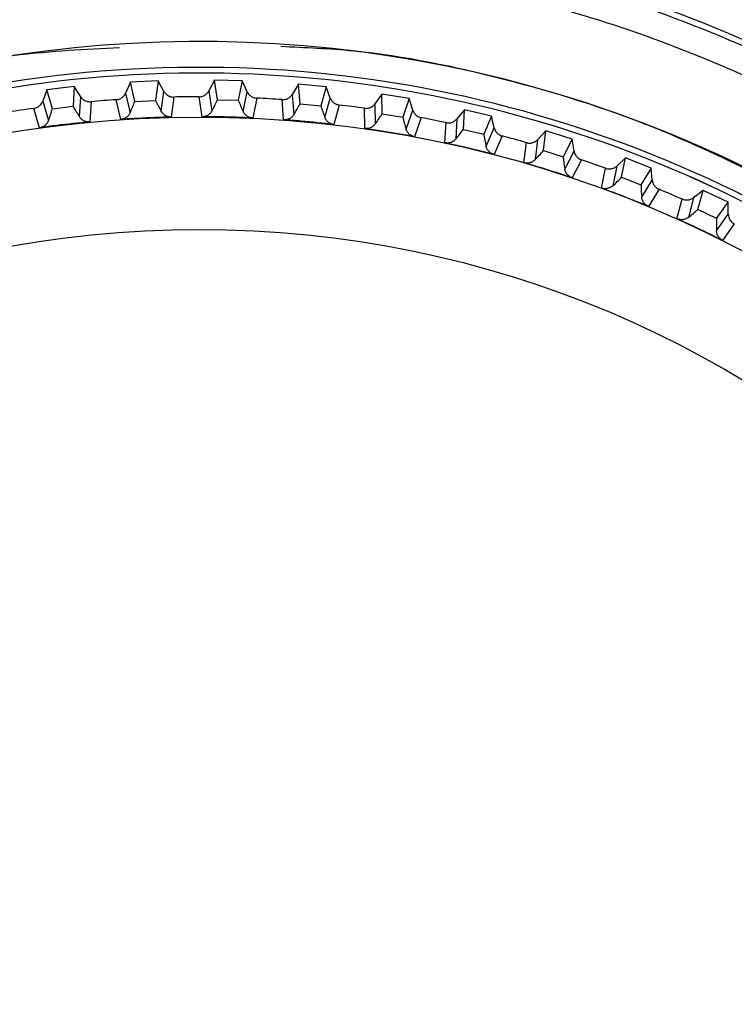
# Model space of a CAD drawing. Header units: millimetres. Extents: x -108 to 42, y 0 to 140.
# Tile 9 of 17: x -88 to -75, y 79 to 97. Entities that reach past the tile are written whole.
import ezdxf

# ---------------------------------------------------------------- set-up
doc = ezdxf.new("R2010")
doc.units = ezdxf.units.MM

msp = doc.modelspace()

# ---------------------------------------------------------------- linework, layer by layer
at = {"color": 7, "linetype": 'Continuous', "lineweight": 25}
for p, q in [((-87.266, 95.584), (-87.763, 95.526)), ((-87.266, 95.584), (-87.287, 95.228)), ((-87.148, 95.402), (-87.266, 95.584)), ((-86.248, 95.667), (-86.335, 95.467)), ((-85.748, 95.689), (-86.248, 95.667)), ((-86.17, 95.318), (-86.248, 95.667)), ((-85.748, 95.689), (-85.793, 95.336)), ((-85.643, 95.499), (-85.748, 95.689)), ((-84.726, 95.701), (-84.827, 95.508)), ((-84.673, 95.348), (-84.726, 95.701)), ((-84.226, 95.689), (-84.726, 95.701)), ((-84.226, 95.689), (-84.296, 95.339)), ((-84.135, 95.491), (-84.226, 95.689)), ((-83.206, 95.628), (-83.32, 95.443)), ((-83.178, 95.273), (-83.206, 95.628)), ((-82.708, 95.581), (-83.206, 95.628)), ((-82.708, 95.581), (-82.803, 95.237)), ((-82.631, 95.378), (-82.708, 95.581)), ((-87.763, 95.526), (-87.836, 95.322)), ((-87.661, 95.185), (-87.763, 95.526)), ((-87.17, 95.037), (-87.148, 95.402)), ((-86.335, 95.467), (-86.255, 95.111)), ((-85.69, 95.137), (-85.643, 95.499)), ((-84.949, 95.039), (-85.004, 95.401)), ((-84.827, 95.508), (-84.772, 95.147)), ((-84.207, 95.133), (-84.135, 95.491)), ((-83.32, 95.443), (-83.29, 95.079)), ((-81.695, 95.45), (-81.822, 95.274)), ((-81.691, 95.094), (-81.695, 95.45)), ((-81.202, 95.369), (-81.695, 95.45)), ((-87.836, 95.322), (-87.731, 94.972)), ((-87.661, 95.185), (-87.287, 95.228)), ((-86.962, 95.311), (-86.983, 94.946)), ((-86.424, 94.991), (-86.504, 95.348)), ((-86.17, 95.318), (-85.793, 95.336)), ((-85.464, 95.396), (-85.511, 95.033)), ((-84.673, 95.348), (-84.296, 95.339)), ((-83.963, 95.376), (-84.035, 95.017)), ((-83.475, 94.984), (-83.504, 95.349)), ((-83.178, 95.273), (-82.803, 95.237)), ((-82.728, 95.026), (-82.631, 95.378)), ((-82.468, 95.251), (-82.565, 94.899)), ((-81.822, 95.274), (-81.817, 94.909)), ((-81.202, 95.369), (-81.32, 95.032)), ((-81.138, 95.161), (-81.202, 95.369)), ((-87.892, 94.841), (-87.996, 95.191)), ((-82.008, 94.827), (-82.012, 95.192)), ((-81.691, 95.094), (-81.32, 95.032)), ((-81.26, 94.817), (-81.138, 95.161)), ((-80.2, 95.167), (-80.339, 95)), ((-80.221, 94.811), (-80.2, 95.167)), ((-79.713, 95.052), (-80.2, 95.167)), ((-79.713, 95.052), (-79.854, 94.724)), ((-79.665, 94.84), (-79.713, 95.052)), ((-80.984, 95.023), (-81.106, 94.678)), ((-80.556, 94.567), (-80.534, 94.932)), ((-80.339, 95), (-80.36, 94.635)), ((-80.221, 94.811), (-79.854, 94.724)), ((-79.81, 94.505), (-79.665, 94.84)), ((-79.521, 94.691), (-79.666, 94.355)), ((-78.728, 94.781), (-78.878, 94.623)), ((-78.774, 94.427), (-78.728, 94.781)), ((-78.251, 94.631), (-78.728, 94.781)), ((-79.125, 94.207), (-79.078, 94.569)), ((-78.878, 94.623), (-78.925, 94.261)), ((-78.251, 94.631), (-78.414, 94.314)), ((-78.217, 94.416), (-78.251, 94.631)), ((-78.774, 94.427), (-78.414, 94.314)), ((-78.385, 94.092), (-78.217, 94.416)), ((-78.084, 94.258), (-78.252, 93.933)), ((-77.287, 94.292), (-77.447, 94.146)), ((-77.358, 93.943), (-77.287, 94.292)), ((-76.821, 94.11), (-77.287, 94.292)), ((-77.723, 93.747), (-77.651, 94.106)), ((-77.447, 94.146), (-77.519, 93.788)), ((-76.821, 94.11), (-77.007, 93.805)), ((-76.803, 93.893), (-76.821, 94.11)), ((-77.358, 93.943), (-77.007, 93.805)), ((-76.993, 93.582), (-76.803, 93.893)), ((-76.681, 93.726), (-76.871, 93.414)), ((-75.883, 93.705), (-76.054, 93.57)), ((-75.978, 93.361), (-75.883, 93.705)), ((-75.431, 93.49), (-75.883, 93.705)), ((-76.356, 93.191), (-76.259, 93.544)), ((-76.054, 93.57), (-76.15, 93.217)), ((-75.638, 93.199), (-75.431, 93.49)), ((-75.428, 93.273), (-75.431, 93.49)), ((-75.638, 93.199), (-75.978, 93.361)), ((-75.64, 92.975), (-75.428, 93.273)), ((-75.318, 93.097), (-75.53, 92.799))]:
    msp.add_line(p, q, dxfattribs=at)
for radius in [21.133, 19.098]:
    msp.add_circle((-85, 73.901), radius, dxfattribs=at)
for centre, radius, start, end in [((-85, 73.901), 24.59, 30.9666, 97.063), ((-85, 73.901), 22.5, 52.5473, 139), ((-85, 73.901), 22.033, 47.3704, 139), ((-85, 73.901), 21.929, 48.6514, 139), ((-85, 73.901), 21.5, 90.0112, 91.2357), ((-84.842, 96.591), 2.799, 209.1489, 213.7309), ((-85, 73.901), 21.5, 94.0112, 95.2357), ((-88.802, 96.271), 2.799, 335.516, 340.098), ((-83.26, 96.525), 2.799, 205.1489, 209.7309), ((-87.232, 96.482), 2.799, 331.516, 336.098), ((-81.686, 96.349), 2.799, 201.1489, 205.7309), ((-85, 73.901), 21.5, 86.0112, 87.2357), ((-85.651, 96.583), 2.799, 327.516, 332.098), ((-80.128, 96.063), 2.799, 197.1489, 201.7309), ((-85, 73.901), 21.5, 82.0112, 83.2357), ((-85, 73.901), 21.5, 98.0112, 99.2357), ((-90.353, 95.952), 2.799, 339.516, 344.098), ((-84.068, 96.573), 2.799, 323.516, 328.098), ((-78.594, 95.669), 2.799, 193.1489, 197.7309), ((-85, 73.901), 21.5, 78.0112, 79.2357), ((-82.488, 96.453), 2.799, 319.516, 324.098), ((-77.091, 95.169), 2.799, 189.1489, 193.7309), ((-85, 73.901), 21.5, 74.0112, 75.2357), ((-80.921, 96.222), 2.799, 315.516, 320.098), ((-75.627, 94.566), 2.799, 185.1489, 189.7309), ((-85, 73.901), 21.5, 70.0112, 71.2357), ((-79.374, 95.884), 2.799, 311.516, 316.098), ((-74.208, 93.861), 2.799, 181.1489, 185.7309), ((-85, 73.901), 21.5, 66.0112, 67.2357), ((-77.855, 95.438), 2.799, 307.516, 312.098), ((-72.842, 93.06), 2.799, 177.1489, 181.7309)]:
    msp.add_arc(centre, radius, start, end, dxfattribs=at)
at = {"color": 8, "linetype": 'Continuous', "lineweight": 25}
msp.add_arc((-85, 73.901), 21.929, 48.6534, 139, dxfattribs=at)
at = {"color": 7, "linetype": 'Continuous', "lineweight": 25}
for points, knots in [([(-67.259, 91.642), (-67.38, 91.762), (-67.623, 92.002), (-67.997, 92.353), (-68.377, 92.696), (-68.764, 93.031), (-69.158, 93.359), (-69.558, 93.678), (-69.965, 93.989), (-70.378, 94.292), (-70.798, 94.586), (-71.223, 94.872), (-71.654, 95.149), (-72.09, 95.417), (-72.532, 95.676), (-72.979, 95.926), (-73.431, 96.167), (-73.888, 96.398), (-74.35, 96.62), (-74.816, 96.833), (-75.286, 97.036), (-75.76, 97.23), (-76.239, 97.413), (-77.007, 97.691), (-78.077, 98.031), (-79.459, 98.386), (-80.859, 98.661), (-82.262, 98.854), (-83.452, 98.951), (-84.378, 98.987), (-85.15, 98.995), (-85.977, 98.978), (-86.903, 98.926), (-87.518, 98.863), (-87.825, 98.831)], [0, 0, 0, 0, 0.0227281, 0.0454562, 0.0681843, 0.0909124, 0.1136405, 0.1363686, 0.1590967, 0.1818248, 0.2045529, 0.227281, 0.2500091, 0.2727372, 0.2954653, 0.3181934, 0.3409215, 0.3636496, 0.3863777, 0.4091058, 0.4318339, 0.454562, 0.4772901, 0.5000182, 0.5633255, 0.626628, 0.6899189, 0.7531929, 0.8149946, 0.8487431, 0.8766062, 0.9177396, 0.9588709, 1, 1, 1, 1]), ([(-88.058, 98.195), (-87.892, 98.215), (-87.561, 98.254), (-87.062, 98.301), (-86.564, 98.339), (-86.065, 98.365), (-85.566, 98.382), (-85.067, 98.389), (-84.567, 98.385), (-84.068, 98.371), (-83.568, 98.346), (-83.069, 98.312), (-81.799, 98.198), (-79.77, 97.878), (-77.047, 97.116), (-74.427, 96.048), (-72.507, 94.989), (-71.207, 94.139), (-70.459, 93.609), (-69.732, 93.052), (-69.027, 92.467), (-68.342, 91.857), (-67.905, 91.429), (-67.686, 91.215)], [0, 0, 0, 0, 0.022502, 0.044962, 0.067391, 0.089796, 0.112188, 0.134577, 0.15697, 0.179379, 0.201812, 0.224278, 0.246788, 0.373373, 0.500005, 0.62659, 0.753222, 0.794442, 0.835548, 0.876599, 0.917653, 0.958767, 1, 1, 1, 1]), ([(-68.029, 90.871), (-68.14, 90.981), (-68.362, 91.2), (-68.702, 91.52), (-69.047, 91.834), (-69.398, 92.14), (-69.756, 92.44), (-70.118, 92.732), (-70.487, 93.018), (-70.861, 93.296), (-71.242, 93.568), (-72.153, 94.192), (-73.647, 95.091), (-75.8, 96.11), (-78.043, 96.912), (-79.888, 97.371), (-81.281, 97.617), (-82.206, 97.744), (-83.134, 97.834), (-84.066, 97.89), (-84.688, 97.897), (-85, 97.901)], [0, 0, 0, 0, 0.0248132, 0.04959, 0.0743398, 0.0990719, 0.1237957, 0.1485206, 0.173256, 0.1980113, 0.2227958, 0.247619, 0.3737844, 0.5000057, 0.6261707, 0.7523924, 0.80198, 0.8514594, 0.9009057, 0.9503942, 1, 1, 1, 1]), ([(-102.101, 88.481), (-101.457, 89.199), (-100.074, 90.738), (-97.54, 92.67), (-94.657, 94.319), (-91.554, 95.495), (-88.789, 96.175), (-87.065, 96.263), (-86.445, 96.294)], [0, 0, 0, 0, 0.160473, 0.344487, 0.528501, 0.712514, 0.896528, 1, 1, 1, 1]), ([(-74.269, 93.677), (-75.104, 94.093), (-76.774, 94.925), (-79.453, 95.75), (-81.716, 96.228), (-83.086, 96.289), (-83.525, 96.309)], [0, 0, 0, 0, 0.288086, 0.576173, 0.864259, 1, 1, 1, 1]), ([(-87.148, 95.402), (-87.142, 95.392), (-87.135, 95.384), (-87.128, 95.375), (-87.12, 95.367), (-87.112, 95.36), (-87.103, 95.353), (-87.095, 95.346), (-87.085, 95.34), (-87.076, 95.335), (-87.066, 95.329), (-87.056, 95.325), (-87.045, 95.321), (-87.04, 95.319), (-87.035, 95.318), (-87.029, 95.316), (-87.019, 95.314), (-87.007, 95.312), (-86.996, 95.311), (-86.985, 95.31), (-86.973, 95.31), (-86.962, 95.311)], [0, 0, 0, 0, 0.0000332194, 0.0000332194, 0.0000332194, 0.0000664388, 0.0000664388, 0.0000664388, 0.0000996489, 0.0000996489, 0.0000996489, 0.000132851, 0.000132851, 0.000132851, 0.0001493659, 0.0001493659, 0.0001493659, 0.0001828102, 0.0001828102, 0.0001828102, 0.0002172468, 0.0002172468, 0.0002172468, 0.0002172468]), ([(-86.504, 95.348), (-86.493, 95.349), (-86.482, 95.351), (-86.471, 95.353), (-86.46, 95.356), (-86.45, 95.359), (-86.44, 95.364), (-86.429, 95.368), (-86.42, 95.373), (-86.41, 95.379), (-86.401, 95.385), (-86.392, 95.392), (-86.384, 95.399), (-86.38, 95.403), (-86.376, 95.407), (-86.372, 95.411), (-86.364, 95.419), (-86.357, 95.428), (-86.351, 95.437), (-86.345, 95.447), (-86.339, 95.457), (-86.335, 95.467)], [0, 0, 0, 0, 0.0000331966, 0.0000331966, 0.0000331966, 0.0000663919, 0.0000663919, 0.0000663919, 0.0000995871, 0.0000995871, 0.0000995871, 0.0001327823, 0.0001327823, 0.0001327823, 0.0001492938, 0.0001492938, 0.0001492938, 0.0001827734, 0.0001827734, 0.0001827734, 0.0002172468, 0.0002172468, 0.0002172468, 0.0002172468]), ([(-85.643, 95.499), (-85.638, 95.489), (-85.631, 95.48), (-85.625, 95.471), (-85.618, 95.463), (-85.61, 95.455), (-85.602, 95.447), (-85.594, 95.44), (-85.585, 95.433), (-85.575, 95.427), (-85.566, 95.421), (-85.556, 95.416), (-85.546, 95.412), (-85.541, 95.41), (-85.536, 95.408), (-85.531, 95.406), (-85.52, 95.402), (-85.509, 95.4), (-85.498, 95.398), (-85.487, 95.396), (-85.475, 95.396), (-85.464, 95.396)], [0, 0, 0, 0, 0.0000332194, 0.0000332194, 0.0000332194, 0.0000664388, 0.0000664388, 0.0000664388, 0.0000996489, 0.0000996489, 0.0000996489, 0.000132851, 0.000132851, 0.000132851, 0.0001493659, 0.0001493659, 0.0001493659, 0.0001828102, 0.0001828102, 0.0001828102, 0.0002172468, 0.0002172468, 0.0002172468, 0.0002172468]), ([(-85.004, 95.401), (-84.993, 95.401), (-84.982, 95.402), (-84.971, 95.404), (-84.96, 95.405), (-84.949, 95.408), (-84.939, 95.412), (-84.928, 95.415), (-84.918, 95.42), (-84.909, 95.425), (-84.899, 95.431), (-84.89, 95.437), (-84.881, 95.443), (-84.877, 95.447), (-84.872, 95.45), (-84.868, 95.454), (-84.86, 95.462), (-84.853, 95.47), (-84.846, 95.479), (-84.839, 95.488), (-84.832, 95.498), (-84.827, 95.508)], [0, 0, 0, 0, 0.0000331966, 0.0000331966, 0.0000331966, 0.0000663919, 0.0000663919, 0.0000663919, 0.0000995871, 0.0000995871, 0.0000995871, 0.0001327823, 0.0001327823, 0.0001327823, 0.0001492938, 0.0001492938, 0.0001492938, 0.0001827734, 0.0001827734, 0.0001827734, 0.0002172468, 0.0002172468, 0.0002172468, 0.0002172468]), ([(-84.135, 95.491), (-84.13, 95.481), (-84.125, 95.472), (-84.118, 95.462), (-84.112, 95.453), (-84.105, 95.445), (-84.097, 95.437), (-84.09, 95.429), (-84.081, 95.421), (-84.072, 95.415), (-84.064, 95.408), (-84.054, 95.402), (-84.044, 95.397), (-84.039, 95.395), (-84.034, 95.393), (-84.029, 95.39), (-84.019, 95.386), (-84.008, 95.383), (-83.997, 95.38), (-83.986, 95.378), (-83.975, 95.376), (-83.963, 95.376)], [0, 0, 0, 0, 0.0000332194, 0.0000332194, 0.0000332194, 0.0000664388, 0.0000664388, 0.0000664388, 0.0000996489, 0.0000996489, 0.0000996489, 0.000132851, 0.000132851, 0.000132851, 0.0001493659, 0.0001493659, 0.0001493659, 0.0001828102, 0.0001828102, 0.0001828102, 0.0002172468, 0.0002172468, 0.0002172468, 0.0002172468]), ([(-83.504, 95.349), (-83.493, 95.348), (-83.482, 95.348), (-83.471, 95.349), (-83.46, 95.35), (-83.449, 95.352), (-83.439, 95.355), (-83.428, 95.358), (-83.417, 95.362), (-83.407, 95.366), (-83.397, 95.371), (-83.388, 95.376), (-83.378, 95.383), (-83.374, 95.386), (-83.369, 95.389), (-83.365, 95.393), (-83.356, 95.4), (-83.348, 95.407), (-83.341, 95.416), (-83.333, 95.424), (-83.326, 95.434), (-83.32, 95.443)], [0, 0, 0, 0, 0.0000331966, 0.0000331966, 0.0000331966, 0.0000663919, 0.0000663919, 0.0000663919, 0.0000995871, 0.0000995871, 0.0000995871, 0.0001327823, 0.0001327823, 0.0001327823, 0.0001492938, 0.0001492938, 0.0001492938, 0.0001827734, 0.0001827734, 0.0001827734, 0.0002172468, 0.0002172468, 0.0002172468, 0.0002172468]), ([(-87.996, 95.191), (-87.985, 95.193), (-87.975, 95.195), (-87.964, 95.198), (-87.953, 95.202), (-87.943, 95.206), (-87.933, 95.211), (-87.923, 95.216), (-87.914, 95.222), (-87.905, 95.228), (-87.896, 95.235), (-87.888, 95.242), (-87.88, 95.25), (-87.876, 95.254), (-87.873, 95.259), (-87.869, 95.263), (-87.862, 95.271), (-87.856, 95.281), (-87.85, 95.29), (-87.845, 95.3), (-87.84, 95.311), (-87.836, 95.322)], [0, 0, 0, 0, 0.0000331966, 0.0000331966, 0.0000331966, 0.0000663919, 0.0000663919, 0.0000663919, 0.0000995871, 0.0000995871, 0.0000995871, 0.0001327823, 0.0001327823, 0.0001327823, 0.0001492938, 0.0001492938, 0.0001492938, 0.0001827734, 0.0001827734, 0.0001827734, 0.0002172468, 0.0002172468, 0.0002172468, 0.0002172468]), ([(-82.631, 95.378), (-82.627, 95.368), (-82.622, 95.358), (-82.616, 95.348), (-82.611, 95.339), (-82.604, 95.33), (-82.597, 95.321), (-82.59, 95.313), (-82.582, 95.305), (-82.574, 95.298), (-82.566, 95.291), (-82.556, 95.284), (-82.547, 95.278), (-82.542, 95.275), (-82.537, 95.273), (-82.532, 95.27), (-82.522, 95.265), (-82.512, 95.261), (-82.501, 95.258), (-82.49, 95.255), (-82.479, 95.253), (-82.468, 95.251)], [0, 0, 0, 0, 0.0000332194, 0.0000332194, 0.0000332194, 0.0000664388, 0.0000664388, 0.0000664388, 0.0000996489, 0.0000996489, 0.0000996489, 0.000132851, 0.000132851, 0.000132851, 0.0001493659, 0.0001493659, 0.0001493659, 0.0001828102, 0.0001828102, 0.0001828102, 0.0002172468, 0.0002172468, 0.0002172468, 0.0002172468]), ([(-82.012, 95.192), (-82.001, 95.191), (-81.99, 95.19), (-81.979, 95.19), (-81.968, 95.191), (-81.957, 95.192), (-81.946, 95.194), (-81.935, 95.196), (-81.924, 95.199), (-81.914, 95.203), (-81.904, 95.207), (-81.893, 95.212), (-81.884, 95.217), (-81.879, 95.22), (-81.874, 95.223), (-81.87, 95.226), (-81.861, 95.232), (-81.852, 95.24), (-81.844, 95.247), (-81.836, 95.256), (-81.828, 95.264), (-81.822, 95.274)], [0, 0, 0, 0, 0.0000331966, 0.0000331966, 0.0000331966, 0.0000663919, 0.0000663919, 0.0000663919, 0.0000995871, 0.0000995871, 0.0000995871, 0.0001327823, 0.0001327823, 0.0001327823, 0.0001492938, 0.0001492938, 0.0001492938, 0.0001827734, 0.0001827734, 0.0001827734, 0.0002172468, 0.0002172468, 0.0002172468, 0.0002172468]), ([(-86.255, 95.111), (-86.258, 95.102), (-86.263, 95.094), (-86.268, 95.085), (-86.273, 95.077), (-86.279, 95.069), (-86.285, 95.062), (-86.292, 95.054), (-86.299, 95.047), (-86.306, 95.04), (-86.313, 95.034), (-86.321, 95.028), (-86.33, 95.023), (-86.338, 95.017), (-86.347, 95.013), (-86.356, 95.008), (-86.365, 95.004), (-86.374, 95.001), (-86.384, 94.998), (-86.397, 94.995), (-86.41, 94.992), (-86.424, 94.991)], [0, 0, 0, 0, 0.0000302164, 0.0000302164, 0.0000302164, 0.0000598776, 0.0000598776, 0.0000598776, 0.0000895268, 0.0000895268, 0.0000895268, 0.0001191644, 0.0001191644, 0.0001191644, 0.000148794, 0.000148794, 0.000148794, 0.00017842, 0.00017842, 0.00017842, 0.0002196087, 0.0002196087, 0.0002196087, 0.0002196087]), ([(-85.511, 95.033), (-85.522, 95.033), (-85.533, 95.034), (-85.544, 95.035), (-85.555, 95.037), (-85.565, 95.039), (-85.576, 95.043), (-85.586, 95.046), (-85.596, 95.05), (-85.606, 95.055), (-85.616, 95.06), (-85.625, 95.065), (-85.633, 95.072), (-85.642, 95.078), (-85.649, 95.084), (-85.656, 95.092), (-85.663, 95.098), (-85.669, 95.106), (-85.675, 95.113), (-85.681, 95.121), (-85.686, 95.129), (-85.69, 95.137)], [0, 0, 0, 0, 0.0000330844, 0.0000330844, 0.0000330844, 0.0000661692, 0.0000661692, 0.0000661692, 0.0000989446, 0.0000989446, 0.0000989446, 0.0001308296, 0.0001308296, 0.0001308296, 0.000161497, 0.000161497, 0.000161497, 0.0001901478, 0.0001901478, 0.0001901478, 0.0002195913, 0.0002195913, 0.0002195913, 0.0002195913]), ([(-84.772, 95.147), (-84.776, 95.138), (-84.781, 95.13), (-84.787, 95.122), (-84.793, 95.114), (-84.799, 95.107), (-84.806, 95.1), (-84.813, 95.093), (-84.82, 95.086), (-84.828, 95.08), (-84.836, 95.074), (-84.844, 95.069), (-84.853, 95.064), (-84.862, 95.059), (-84.871, 95.055), (-84.88, 95.052), (-84.889, 95.048), (-84.899, 95.045), (-84.909, 95.043), (-84.922, 95.041), (-84.936, 95.039), (-84.949, 95.039)], [0, 0, 0, 0, 0.0000302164, 0.0000302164, 0.0000302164, 0.0000598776, 0.0000598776, 0.0000598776, 0.0000895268, 0.0000895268, 0.0000895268, 0.0001191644, 0.0001191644, 0.0001191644, 0.000148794, 0.000148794, 0.000148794, 0.00017842, 0.00017842, 0.00017842, 0.0002196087, 0.0002196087, 0.0002196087, 0.0002196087]), ([(-84.035, 95.017), (-84.046, 95.018), (-84.057, 95.019), (-84.068, 95.022), (-84.079, 95.024), (-84.089, 95.027), (-84.1, 95.031), (-84.11, 95.035), (-84.12, 95.04), (-84.129, 95.046), (-84.138, 95.051), (-84.147, 95.057), (-84.155, 95.064), (-84.163, 95.071), (-84.17, 95.078), (-84.177, 95.086), (-84.183, 95.093), (-84.189, 95.101), (-84.194, 95.108), (-84.199, 95.117), (-84.203, 95.125), (-84.207, 95.133)], [0, 0, 0, 0, 0.0000330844, 0.0000330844, 0.0000330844, 0.0000661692, 0.0000661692, 0.0000661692, 0.0000989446, 0.0000989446, 0.0000989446, 0.0001308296, 0.0001308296, 0.0001308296, 0.000161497, 0.000161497, 0.000161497, 0.0001901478, 0.0001901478, 0.0001901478, 0.0002195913, 0.0002195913, 0.0002195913, 0.0002195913]), ([(-83.29, 95.079), (-83.295, 95.071), (-83.301, 95.063), (-83.307, 95.056), (-83.314, 95.048), (-83.32, 95.041), (-83.328, 95.034), (-83.335, 95.028), (-83.343, 95.022), (-83.351, 95.016), (-83.359, 95.011), (-83.368, 95.006), (-83.377, 95.002), (-83.386, 94.998), (-83.395, 94.994), (-83.405, 94.992), (-83.414, 94.989), (-83.424, 94.987), (-83.434, 94.986), (-83.447, 94.984), (-83.461, 94.983), (-83.475, 94.984)], [0, 0, 0, 0, 0.0000302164, 0.0000302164, 0.0000302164, 0.0000598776, 0.0000598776, 0.0000598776, 0.0000895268, 0.0000895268, 0.0000895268, 0.0001191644, 0.0001191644, 0.0001191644, 0.000148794, 0.000148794, 0.000148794, 0.00017842, 0.00017842, 0.00017842, 0.0002196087, 0.0002196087, 0.0002196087, 0.0002196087]), ([(-81.138, 95.161), (-81.135, 95.15), (-81.131, 95.14), (-81.126, 95.13), (-81.121, 95.12), (-81.115, 95.11), (-81.109, 95.102), (-81.102, 95.093), (-81.095, 95.084), (-81.087, 95.076), (-81.079, 95.069), (-81.071, 95.061), (-81.062, 95.055), (-81.057, 95.052), (-81.053, 95.049), (-81.048, 95.046), (-81.038, 95.041), (-81.028, 95.036), (-81.018, 95.032), (-81.007, 95.028), (-80.996, 95.025), (-80.984, 95.023)], [0, 0, 0, 0, 0.0000332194, 0.0000332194, 0.0000332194, 0.0000664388, 0.0000664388, 0.0000664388, 0.0000996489, 0.0000996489, 0.0000996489, 0.000132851, 0.000132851, 0.000132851, 0.0001493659, 0.0001493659, 0.0001493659, 0.0001828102, 0.0001828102, 0.0001828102, 0.0002172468, 0.0002172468, 0.0002172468, 0.0002172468]), ([(-87.731, 94.972), (-87.734, 94.963), (-87.738, 94.954), (-87.743, 94.945), (-87.747, 94.937), (-87.752, 94.928), (-87.758, 94.92), (-87.764, 94.912), (-87.77, 94.905), (-87.777, 94.898), (-87.784, 94.891), (-87.792, 94.884), (-87.8, 94.878), (-87.808, 94.872), (-87.816, 94.867), (-87.825, 94.862), (-87.833, 94.858), (-87.843, 94.854), (-87.852, 94.85), (-87.865, 94.846), (-87.878, 94.843), (-87.892, 94.841)], [0, 0, 0, 0, 0.0000302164, 0.0000302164, 0.0000302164, 0.0000598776, 0.0000598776, 0.0000598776, 0.0000895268, 0.0000895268, 0.0000895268, 0.0001191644, 0.0001191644, 0.0001191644, 0.000148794, 0.000148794, 0.000148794, 0.00017842, 0.00017842, 0.00017842, 0.0002196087, 0.0002196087, 0.0002196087, 0.0002196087]), ([(-86.983, 94.946), (-87.183, 94.927), (-87.381, 94.906), (-87.58, 94.881), (-87.684, 94.869), (-87.788, 94.855), (-87.892, 94.841)], [0, 0, 0, 0, 0.0006000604, 0.0006000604, 0.0006000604, 0.000914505, 0.000914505, 0.000914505, 0.000914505]), ([(-86.983, 94.946), (-86.994, 94.945), (-87.006, 94.945), (-87.017, 94.946), (-87.028, 94.947), (-87.038, 94.948), (-87.049, 94.951), (-87.06, 94.953), (-87.07, 94.957), (-87.08, 94.961), (-87.09, 94.965), (-87.1, 94.97), (-87.109, 94.976), (-87.117, 94.981), (-87.125, 94.988), (-87.133, 94.994), (-87.14, 95), (-87.147, 95.007), (-87.153, 95.014), (-87.159, 95.022), (-87.165, 95.029), (-87.17, 95.037)], [0, 0, 0, 0, 0.0000330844, 0.0000330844, 0.0000330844, 0.0000661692, 0.0000661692, 0.0000661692, 0.0000989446, 0.0000989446, 0.0000989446, 0.0001308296, 0.0001308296, 0.0001308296, 0.000161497, 0.000161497, 0.000161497, 0.0001901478, 0.0001901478, 0.0001901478, 0.0002195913, 0.0002195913, 0.0002195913, 0.0002195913]), ([(-85.511, 95.033), (-85.711, 95.028), (-85.91, 95.021), (-86.11, 95.01), (-86.215, 95.005), (-86.319, 94.998), (-86.424, 94.991)], [0, 0, 0, 0, 0.0006000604, 0.0006000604, 0.0006000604, 0.000914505, 0.000914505, 0.000914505, 0.000914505]), ([(-84.035, 95.017), (-84.235, 95.027), (-84.435, 95.033), (-84.635, 95.036), (-84.74, 95.038), (-84.845, 95.039), (-84.949, 95.039)], [0, 0, 0, 0, 0.0006000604, 0.0006000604, 0.0006000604, 0.000914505, 0.000914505, 0.000914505, 0.000914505]), ([(-82.565, 94.899), (-82.763, 94.922), (-82.962, 94.942), (-83.162, 94.959), (-83.266, 94.968), (-83.37, 94.977), (-83.475, 94.984)], [0, 0, 0, 0, 0.0006000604, 0.0006000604, 0.0006000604, 0.000914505, 0.000914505, 0.000914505, 0.000914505]), ([(-82.565, 94.899), (-82.575, 94.9), (-82.586, 94.902), (-82.597, 94.905), (-82.608, 94.908), (-82.618, 94.912), (-82.628, 94.917), (-82.638, 94.922), (-82.647, 94.927), (-82.656, 94.933), (-82.665, 94.94), (-82.673, 94.946), (-82.681, 94.954), (-82.688, 94.961), (-82.695, 94.969), (-82.701, 94.977), (-82.707, 94.984), (-82.712, 94.992), (-82.716, 95.001), (-82.721, 95.009), (-82.725, 95.018), (-82.728, 95.026)], [0, 0, 0, 0, 0.0000330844, 0.0000330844, 0.0000330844, 0.0000661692, 0.0000661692, 0.0000661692, 0.0000989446, 0.0000989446, 0.0000989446, 0.0001308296, 0.0001308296, 0.0001308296, 0.000161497, 0.000161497, 0.000161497, 0.0001901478, 0.0001901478, 0.0001901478, 0.0002195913, 0.0002195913, 0.0002195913, 0.0002195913]), ([(-81.817, 94.909), (-81.823, 94.901), (-81.829, 94.893), (-81.836, 94.886), (-81.843, 94.879), (-81.85, 94.872), (-81.858, 94.866), (-81.865, 94.86), (-81.874, 94.855), (-81.882, 94.85), (-81.891, 94.845), (-81.9, 94.841), (-81.909, 94.837), (-81.918, 94.834), (-81.928, 94.831), (-81.938, 94.829), (-81.947, 94.827), (-81.957, 94.826), (-81.967, 94.825), (-81.981, 94.824), (-81.994, 94.825), (-82.008, 94.827)], [0, 0, 0, 0, 0.0000302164, 0.0000302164, 0.0000302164, 0.0000598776, 0.0000598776, 0.0000598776, 0.0000895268, 0.0000895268, 0.0000895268, 0.0001191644, 0.0001191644, 0.0001191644, 0.000148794, 0.000148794, 0.000148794, 0.00017842, 0.00017842, 0.00017842, 0.0002196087, 0.0002196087, 0.0002196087, 0.0002196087]), ([(-80.534, 94.932), (-80.523, 94.93), (-80.512, 94.928), (-80.501, 94.928), (-80.49, 94.927), (-80.479, 94.928), (-80.468, 94.929), (-80.457, 94.93), (-80.446, 94.933), (-80.435, 94.936), (-80.425, 94.939), (-80.414, 94.943), (-80.404, 94.948), (-80.4, 94.95), (-80.395, 94.953), (-80.39, 94.956), (-80.38, 94.962), (-80.371, 94.968), (-80.363, 94.975), (-80.354, 94.983), (-80.346, 94.991), (-80.339, 95)], [0, 0, 0, 0, 0.0000331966, 0.0000331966, 0.0000331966, 0.0000663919, 0.0000663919, 0.0000663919, 0.0000995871, 0.0000995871, 0.0000995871, 0.0001327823, 0.0001327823, 0.0001327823, 0.0001492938, 0.0001492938, 0.0001492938, 0.0001827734, 0.0001827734, 0.0001827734, 0.0002172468, 0.0002172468, 0.0002172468, 0.0002172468]), ([(-81.106, 94.678), (-81.302, 94.714), (-81.499, 94.749), (-81.697, 94.78), (-81.801, 94.796), (-81.904, 94.812), (-82.008, 94.827)], [0, 0, 0, 0, 0.0006000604, 0.0006000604, 0.0006000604, 0.000914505, 0.000914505, 0.000914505, 0.000914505]), ([(-81.106, 94.678), (-81.117, 94.68), (-81.127, 94.683), (-81.138, 94.686), (-81.148, 94.69), (-81.158, 94.695), (-81.168, 94.7), (-81.177, 94.706), (-81.186, 94.712), (-81.195, 94.719), (-81.203, 94.725), (-81.211, 94.733), (-81.218, 94.741), (-81.225, 94.748), (-81.231, 94.757), (-81.236, 94.765), (-81.241, 94.773), (-81.246, 94.781), (-81.25, 94.79), (-81.254, 94.799), (-81.257, 94.808), (-81.26, 94.817)], [0, 0, 0, 0, 0.0000330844, 0.0000330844, 0.0000330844, 0.0000661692, 0.0000661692, 0.0000661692, 0.0000989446, 0.0000989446, 0.0000989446, 0.0001308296, 0.0001308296, 0.0001308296, 0.000161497, 0.000161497, 0.000161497, 0.0001901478, 0.0001901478, 0.0001901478, 0.0002195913, 0.0002195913, 0.0002195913, 0.0002195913]), ([(-79.665, 94.84), (-79.662, 94.829), (-79.659, 94.818), (-79.655, 94.808), (-79.65, 94.798), (-79.645, 94.788), (-79.64, 94.778), (-79.634, 94.769), (-79.627, 94.76), (-79.62, 94.752), (-79.612, 94.744), (-79.604, 94.736), (-79.596, 94.729), (-79.591, 94.725), (-79.587, 94.722), (-79.582, 94.719), (-79.573, 94.713), (-79.563, 94.707), (-79.553, 94.703), (-79.543, 94.698), (-79.532, 94.694), (-79.521, 94.691)], [0, 0, 0, 0, 0.0000332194, 0.0000332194, 0.0000332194, 0.0000664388, 0.0000664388, 0.0000664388, 0.0000996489, 0.0000996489, 0.0000996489, 0.000132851, 0.000132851, 0.000132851, 0.0001493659, 0.0001493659, 0.0001493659, 0.0001828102, 0.0001828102, 0.0001828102, 0.0002172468, 0.0002172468, 0.0002172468, 0.0002172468]), ([(-80.36, 94.635), (-80.366, 94.628), (-80.372, 94.621), (-80.38, 94.614), (-80.387, 94.608), (-80.395, 94.602), (-80.403, 94.596), (-80.411, 94.591), (-80.42, 94.586), (-80.429, 94.581), (-80.437, 94.577), (-80.447, 94.574), (-80.456, 94.571), (-80.466, 94.568), (-80.475, 94.566), (-80.485, 94.564), (-80.495, 94.563), (-80.505, 94.562), (-80.515, 94.562), (-80.528, 94.563), (-80.542, 94.564), (-80.556, 94.567)], [0, 0, 0, 0, 0.0000302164, 0.0000302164, 0.0000302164, 0.0000598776, 0.0000598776, 0.0000598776, 0.0000895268, 0.0000895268, 0.0000895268, 0.0001191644, 0.0001191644, 0.0001191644, 0.000148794, 0.000148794, 0.000148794, 0.00017842, 0.00017842, 0.00017842, 0.0002196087, 0.0002196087, 0.0002196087, 0.0002196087]), ([(-79.666, 94.355), (-79.859, 94.406), (-80.054, 94.454), (-80.249, 94.499), (-80.351, 94.522), (-80.453, 94.545), (-80.556, 94.567)], [0, 0, 0, 0, 0.0006000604, 0.0006000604, 0.0006000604, 0.000914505, 0.000914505, 0.000914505, 0.000914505]), ([(-79.666, 94.355), (-79.677, 94.358), (-79.687, 94.362), (-79.697, 94.366), (-79.707, 94.371), (-79.717, 94.376), (-79.726, 94.382), (-79.735, 94.388), (-79.744, 94.395), (-79.752, 94.403), (-79.76, 94.41), (-79.767, 94.418), (-79.773, 94.426), (-79.78, 94.434), (-79.785, 94.443), (-79.79, 94.452), (-79.795, 94.46), (-79.799, 94.469), (-79.802, 94.477), (-79.805, 94.486), (-79.808, 94.496), (-79.81, 94.505)], [0, 0, 0, 0, 0.0000330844, 0.0000330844, 0.0000330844, 0.0000661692, 0.0000661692, 0.0000661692, 0.0000989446, 0.0000989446, 0.0000989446, 0.0001308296, 0.0001308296, 0.0001308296, 0.000161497, 0.000161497, 0.000161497, 0.0001901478, 0.0001901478, 0.0001901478, 0.0002195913, 0.0002195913, 0.0002195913, 0.0002195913]), ([(-79.078, 94.569), (-79.067, 94.566), (-79.056, 94.564), (-79.045, 94.563), (-79.034, 94.561), (-79.023, 94.561), (-79.012, 94.562), (-79.001, 94.562), (-78.99, 94.564), (-78.979, 94.566), (-78.968, 94.569), (-78.958, 94.572), (-78.948, 94.576), (-78.942, 94.578), (-78.937, 94.58), (-78.932, 94.583), (-78.922, 94.588), (-78.913, 94.594), (-78.904, 94.601), (-78.895, 94.607), (-78.886, 94.615), (-78.878, 94.623)], [0, 0, 0, 0, 0.0000331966, 0.0000331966, 0.0000331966, 0.0000663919, 0.0000663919, 0.0000663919, 0.0000995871, 0.0000995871, 0.0000995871, 0.0001327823, 0.0001327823, 0.0001327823, 0.0001492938, 0.0001492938, 0.0001492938, 0.0001827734, 0.0001827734, 0.0001827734, 0.0002172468, 0.0002172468, 0.0002172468, 0.0002172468]), ([(-78.217, 94.416), (-78.215, 94.406), (-78.213, 94.395), (-78.209, 94.384), (-78.206, 94.374), (-78.201, 94.363), (-78.196, 94.354), (-78.191, 94.344), (-78.185, 94.335), (-78.178, 94.326), (-78.172, 94.317), (-78.164, 94.309), (-78.156, 94.301), (-78.152, 94.297), (-78.148, 94.294), (-78.143, 94.29), (-78.135, 94.283), (-78.125, 94.277), (-78.115, 94.272), (-78.105, 94.266), (-78.095, 94.262), (-78.084, 94.258)], [0, 0, 0, 0, 0.0000332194, 0.0000332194, 0.0000332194, 0.0000664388, 0.0000664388, 0.0000664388, 0.0000996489, 0.0000996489, 0.0000996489, 0.000132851, 0.000132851, 0.000132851, 0.0001493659, 0.0001493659, 0.0001493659, 0.0001828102, 0.0001828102, 0.0001828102, 0.0002172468, 0.0002172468, 0.0002172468, 0.0002172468]), ([(-78.925, 94.261), (-78.931, 94.254), (-78.938, 94.247), (-78.946, 94.241), (-78.954, 94.235), (-78.962, 94.23), (-78.97, 94.225), (-78.979, 94.22), (-78.988, 94.216), (-78.997, 94.212), (-79.006, 94.209), (-79.016, 94.206), (-79.025, 94.204), (-79.035, 94.201), (-79.045, 94.2), (-79.055, 94.199), (-79.065, 94.198), (-79.074, 94.198), (-79.084, 94.199), (-79.098, 94.2), (-79.112, 94.203), (-79.125, 94.207)], [0, 0, 0, 0, 0.0000302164, 0.0000302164, 0.0000302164, 0.0000598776, 0.0000598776, 0.0000598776, 0.0000895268, 0.0000895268, 0.0000895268, 0.0001191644, 0.0001191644, 0.0001191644, 0.000148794, 0.000148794, 0.000148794, 0.00017842, 0.00017842, 0.00017842, 0.0002196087, 0.0002196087, 0.0002196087, 0.0002196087]), ([(-78.252, 93.933), (-78.442, 93.997), (-78.632, 94.058), (-78.823, 94.117), (-78.924, 94.148), (-79.024, 94.177), (-79.125, 94.207)], [0, 0, 0, 0, 0.0006000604, 0.0006000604, 0.0006000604, 0.000914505, 0.000914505, 0.000914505, 0.000914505]), ([(-78.252, 93.933), (-78.263, 93.937), (-78.273, 93.941), (-78.282, 93.947), (-78.292, 93.952), (-78.301, 93.958), (-78.31, 93.964), (-78.319, 93.971), (-78.327, 93.979), (-78.334, 93.987), (-78.342, 93.994), (-78.348, 94.003), (-78.354, 94.012), (-78.36, 94.02), (-78.365, 94.029), (-78.369, 94.038), (-78.373, 94.047), (-78.377, 94.056), (-78.379, 94.065), (-78.382, 94.074), (-78.384, 94.083), (-78.385, 94.092)], [0, 0, 0, 0, 0.0000330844, 0.0000330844, 0.0000330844, 0.0000661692, 0.0000661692, 0.0000661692, 0.0000989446, 0.0000989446, 0.0000989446, 0.0001308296, 0.0001308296, 0.0001308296, 0.000161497, 0.000161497, 0.000161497, 0.0001901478, 0.0001901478, 0.0001901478, 0.0002195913, 0.0002195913, 0.0002195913, 0.0002195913]), ([(-77.651, 94.106), (-77.64, 94.102), (-77.629, 94.099), (-77.618, 94.097), (-77.608, 94.095), (-77.597, 94.094), (-77.585, 94.094), (-77.574, 94.093), (-77.563, 94.094), (-77.552, 94.096), (-77.541, 94.098), (-77.531, 94.1), (-77.52, 94.104), (-77.515, 94.105), (-77.51, 94.107), (-77.505, 94.109), (-77.494, 94.114), (-77.484, 94.119), (-77.475, 94.125), (-77.465, 94.131), (-77.456, 94.138), (-77.447, 94.146)], [0, 0, 0, 0, 0.0000331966, 0.0000331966, 0.0000331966, 0.0000663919, 0.0000663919, 0.0000663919, 0.0000995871, 0.0000995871, 0.0000995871, 0.0001327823, 0.0001327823, 0.0001327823, 0.0001492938, 0.0001492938, 0.0001492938, 0.0001827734, 0.0001827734, 0.0001827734, 0.0002172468, 0.0002172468, 0.0002172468, 0.0002172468]), ([(-76.803, 93.893), (-76.802, 93.882), (-76.8, 93.871), (-76.797, 93.861), (-76.794, 93.85), (-76.791, 93.839), (-76.786, 93.829), (-76.782, 93.819), (-76.776, 93.809), (-76.77, 93.8), (-76.764, 93.791), (-76.757, 93.782), (-76.75, 93.774), (-76.746, 93.77), (-76.742, 93.766), (-76.738, 93.762), (-76.73, 93.755), (-76.721, 93.748), (-76.711, 93.742), (-76.702, 93.736), (-76.691, 93.731), (-76.681, 93.726)], [0, 0, 0, 0, 0.0000332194, 0.0000332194, 0.0000332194, 0.0000664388, 0.0000664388, 0.0000664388, 0.0000996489, 0.0000996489, 0.0000996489, 0.000132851, 0.000132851, 0.000132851, 0.0001493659, 0.0001493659, 0.0001493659, 0.0001828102, 0.0001828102, 0.0001828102, 0.0002172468, 0.0002172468, 0.0002172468, 0.0002172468]), ([(-77.519, 93.788), (-77.526, 93.781), (-77.534, 93.775), (-77.542, 93.77), (-77.55, 93.764), (-77.558, 93.759), (-77.567, 93.755), (-77.576, 93.751), (-77.585, 93.747), (-77.595, 93.744), (-77.604, 93.741), (-77.614, 93.739), (-77.624, 93.737), (-77.633, 93.736), (-77.643, 93.735), (-77.653, 93.735), (-77.663, 93.735), (-77.673, 93.736), (-77.683, 93.737), (-77.696, 93.739), (-77.71, 93.743), (-77.723, 93.747)], [0, 0, 0, 0, 0.0000302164, 0.0000302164, 0.0000302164, 0.0000598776, 0.0000598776, 0.0000598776, 0.0000895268, 0.0000895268, 0.0000895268, 0.0001191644, 0.0001191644, 0.0001191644, 0.000148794, 0.000148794, 0.000148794, 0.00017842, 0.00017842, 0.00017842, 0.0002196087, 0.0002196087, 0.0002196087, 0.0002196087]), ([(-76.871, 93.414), (-77.056, 93.491), (-77.241, 93.565), (-77.428, 93.637), (-77.526, 93.674), (-77.624, 93.711), (-77.723, 93.747)], [0, 0, 0, 0, 0.0006000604, 0.0006000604, 0.0006000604, 0.000914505, 0.000914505, 0.000914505, 0.000914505]), ([(-76.871, 93.414), (-76.881, 93.418), (-76.891, 93.423), (-76.9, 93.429), (-76.91, 93.435), (-76.919, 93.442), (-76.927, 93.449), (-76.935, 93.456), (-76.943, 93.464), (-76.95, 93.473), (-76.956, 93.481), (-76.962, 93.49), (-76.968, 93.499), (-76.973, 93.508), (-76.977, 93.517), (-76.981, 93.527), (-76.984, 93.535), (-76.987, 93.545), (-76.989, 93.554), (-76.991, 93.563), (-76.992, 93.573), (-76.993, 93.582)], [0, 0, 0, 0, 0.0000330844, 0.0000330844, 0.0000330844, 0.0000661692, 0.0000661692, 0.0000661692, 0.0000989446, 0.0000989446, 0.0000989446, 0.0001308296, 0.0001308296, 0.0001308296, 0.000161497, 0.000161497, 0.000161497, 0.0001901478, 0.0001901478, 0.0001901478, 0.0002195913, 0.0002195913, 0.0002195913, 0.0002195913]), ([(-76.054, 93.57), (-76.062, 93.563), (-76.072, 93.557), (-76.081, 93.551), (-76.091, 93.546), (-76.101, 93.541), (-76.112, 93.538), (-76.122, 93.534), (-76.133, 93.531), (-76.144, 93.529), (-76.155, 93.528), (-76.166, 93.527), (-76.177, 93.527), (-76.182, 93.526), (-76.188, 93.527), (-76.193, 93.527), (-76.205, 93.528), (-76.216, 93.53), (-76.226, 93.533), (-76.238, 93.535), (-76.249, 93.539), (-76.259, 93.544)], [0, 0, 0, 0, 0.0000332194, 0.0000332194, 0.0000332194, 0.0000664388, 0.0000664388, 0.0000664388, 0.0000996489, 0.0000996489, 0.0000996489, 0.000132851, 0.000132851, 0.000132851, 0.0001493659, 0.0001493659, 0.0001493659, 0.0001828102, 0.0001828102, 0.0001828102, 0.0002172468, 0.0002172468, 0.0002172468, 0.0002172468]), ([(-76.15, 93.217), (-76.158, 93.211), (-76.166, 93.206), (-76.174, 93.201), (-76.183, 93.196), (-76.191, 93.192), (-76.2, 93.188), (-76.21, 93.184), (-76.219, 93.181), (-76.229, 93.179), (-76.238, 93.177), (-76.248, 93.175), (-76.258, 93.174), (-76.268, 93.174), (-76.278, 93.174), (-76.288, 93.174), (-76.297, 93.175), (-76.307, 93.176), (-76.317, 93.178), (-76.33, 93.181), (-76.343, 93.186), (-76.356, 93.191)], [0, 0, 0, 0, 0.0000302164, 0.0000302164, 0.0000302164, 0.0000598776, 0.0000598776, 0.0000598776, 0.0000895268, 0.0000895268, 0.0000895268, 0.0001191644, 0.0001191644, 0.0001191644, 0.000148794, 0.000148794, 0.000148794, 0.00017842, 0.00017842, 0.00017842, 0.0002196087, 0.0002196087, 0.0002196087, 0.0002196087]), ([(-75.53, 92.799), (-75.709, 92.889), (-75.889, 92.976), (-76.07, 93.061), (-76.165, 93.105), (-76.26, 93.148), (-76.356, 93.191)], [0, 0, 0, 0, 0.0006000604, 0.0006000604, 0.0006000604, 0.000914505, 0.000914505, 0.000914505, 0.000914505]), ([(-75.53, 92.799), (-75.54, 92.804), (-75.549, 92.81), (-75.558, 92.817), (-75.567, 92.823), (-75.575, 92.83), (-75.583, 92.838), (-75.591, 92.846), (-75.598, 92.854), (-75.604, 92.863), (-75.61, 92.872), (-75.615, 92.881), (-75.62, 92.891), (-75.624, 92.9), (-75.628, 92.91), (-75.631, 92.919), (-75.634, 92.928), (-75.636, 92.938), (-75.637, 92.947), (-75.639, 92.956), (-75.64, 92.966), (-75.64, 92.975)], [0, 0, 0, 0, 0.0000330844, 0.0000330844, 0.0000330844, 0.0000661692, 0.0000661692, 0.0000661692, 0.0000989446, 0.0000989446, 0.0000989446, 0.0001308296, 0.0001308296, 0.0001308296, 0.000161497, 0.000161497, 0.000161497, 0.0001901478, 0.0001901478, 0.0001901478, 0.0002195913, 0.0002195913, 0.0002195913, 0.0002195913])]:
    msp.add_open_spline(points, degree=3, knots=knots, dxfattribs=at)
msp.add_open_spline([(-75.428, 93.273), (-75.427, 93.2), (-75.383, 93.13), (-75.318, 93.097)], degree=3, dxfattribs=at)

doc.saveas('drawing.dxf')
